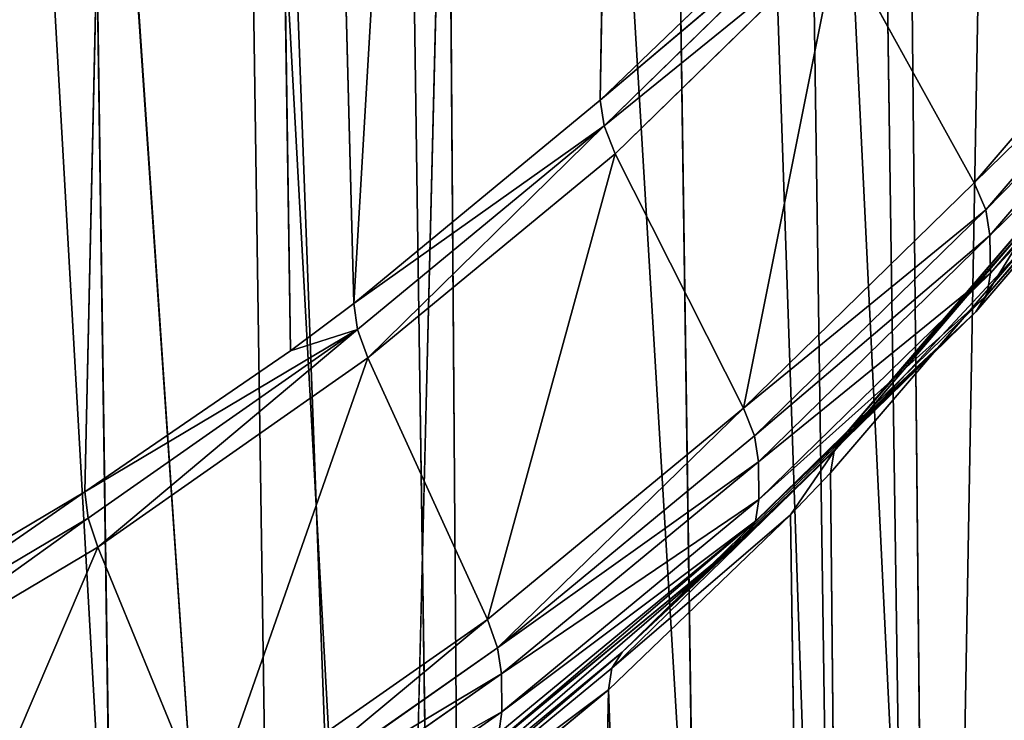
# Model space of a CAD drawing. Extents: x 0 to 4.1, y 0 to 10.7.
# Tile 151 of 256: x 3.245 to 3.645, y 4.121 to 4.405. Entities that reach past the tile are written whole.
import ezdxf

# ---------------------------------------------------------------- set-up
doc = ezdxf.new("R2010")
doc.units = 0
doc.header["$LTSCALE"] = 2.54
doc.layers.get('0').update_dxf_attribs({"linetype": 'CONTINUOUS'})

# ---------------------------------------------------------------- blocks, each defined once
blk = doc.blocks.new('FOURTY_KINKIET_I_PM_STL_4')
at = {"color": 0}
for p, q in [((1.34883, 2.95172, -2.04437), (1.26191, 8.96213, 3.96541)), ((1.34883, 2.95172, -2.04437), (1.26191, 8.96213, 3.96541)), ((1.57865, 2.79406, -1.88337), (1.49173, 8.80447, 4.12641)), ((1.57865, 2.79406, -1.88337), (1.49173, 8.80447, 4.12641)), ((1.36195, 4.73285, 3.70042), (1.5033, 7.13415, 5.79707)), ((1.36195, 4.73285, 3.70042), (1.5033, 7.13415, 5.79707)), ((1.46195, 4.81535, 3.61936), (1.5033, 7.13415, 5.79707)), ((1.46195, 4.81535, 3.61936), (1.5033, 7.13415, 5.79707)), ((1.3037, 6.96152, 5.96683), (1.25274, 4.6564, 3.7753)), ((1.3037, 6.96152, 5.96683), (1.25274, 4.6564, 3.7753)), ((1.36195, 4.73285, 3.70042), (1.3037, 6.96152, 5.96683)), ((1.36195, 4.73285, 3.70042), (1.3037, 6.96152, 5.96683)), ((1.3362, 4.71367, 3.71923), (1.3037, 6.96152, 5.96683)), ((1.3362, 4.71367, 3.71923), (1.3037, 6.96152, 5.96683)), ((1.55153, 0.91847, -0.00797), (1.46461, 6.92888, 6.0018)), ((1.55153, 0.91847, -0.00797), (1.46461, 6.92888, 6.0018)), ((1.31714, 0.76081, 0.14631), (1.23022, 6.77122, 6.15609)), ((1.31714, 0.76081, 0.14631), (1.23022, 6.77122, 6.15609)), ((1.4168, 2.76143, -1.85307), (1.16838, 6.41193, 1.53988)), ((1.4168, 2.76143, -1.85307), (1.16838, 6.41193, 1.53988)), ((1.4168, 2.76143, -1.85307), (1.28403, 6.34205, 1.61144)), ((1.4168, 2.76143, -1.85307), (1.28403, 6.34205, 1.61144)), ((1.36584, 6.28477, 1.66991), (1.4168, 2.76143, -1.85307)), ((1.36584, 6.28477, 1.66991), (1.4168, 2.76143, -1.85307)), ((1.4168, 2.76143, -1.85307), (1.39103, 6.2656, 1.68945)), ((1.4168, 2.76143, -1.85307), (1.39103, 6.2656, 1.68945)), ((1.6114, 2.5888, -1.67761), (1.39103, 6.2656, 1.68945)), ((1.6114, 2.5888, -1.67761), (1.39103, 6.2656, 1.68945)), ((1.6114, 2.5888, -1.67761), (1.48865, 6.18309, 1.77337)), ((1.6114, 2.5888, -1.67761), (1.48865, 6.18309, 1.77337)), ((1.56045, 6.11214, 1.84537), (1.6114, 2.5888, -1.67761)), ((1.56045, 6.11214, 1.84537), (1.6114, 2.5888, -1.67761)), ((1.6114, 2.5888, -1.67761), (1.57622, 6.0951, 1.86264)), ((1.6114, 2.5888, -1.67761), (1.57622, 6.0951, 1.86264)), ((1.46195, 4.81535, 3.61936), (1.55377, 4.89298, 3.52378)), ((1.46195, 4.81535, 3.61936), (1.55377, 4.89298, 3.52378)), ((1.55377, 4.89298, 3.52378), (1.46357, 4.8049, 3.61057)), ((1.55377, 4.89298, 3.52378), (1.46357, 4.8049, 3.61057)), ((1.5358, 4.8863, 3.54947), (1.46195, 4.81535, 3.61936)), ((1.5358, 4.8863, 3.54947), (1.46195, 4.81535, 3.61936)), ((1.46803, 4.7936, 3.60413), (1.5585, 4.88194, 3.51709)), ((1.46803, 4.7936, 3.60413), (1.5585, 4.88194, 3.51709)), ((1.61377, 4.78186, 3.46821), (1.5585, 4.88194, 3.51709)), ((1.61377, 4.78186, 3.46821), (1.5585, 4.88194, 3.51709)), ((1.69649, 4.87839, 3.37287), (1.61377, 4.78186, 3.46821)), ((1.69649, 4.87839, 3.37287), (1.61377, 4.78186, 3.46821)), ((1.61849, 4.77082, 3.46151), (1.70145, 4.86762, 3.3659)), ((1.61849, 4.77082, 3.46151), (1.70145, 4.86762, 3.3659)), ((1.6202, 4.76046, 3.45264), (1.70325, 4.85736, 3.35693)), ((1.6202, 4.76046, 3.45264), (1.70325, 4.85736, 3.35693)), ((1.70347, 4.84202, 3.34159), (1.62042, 4.74512, 3.4373)), ((1.70347, 4.84202, 3.34159), (1.62042, 4.74512, 3.4373)), ((1.61899, 4.73622, 3.42692), (1.70196, 4.83303, 3.3313)), ((1.61899, 4.73622, 3.42692), (1.70196, 4.83303, 3.3313)), ((1.61452, 4.72946, 3.41581), (1.69725, 4.82598, 3.32047)), ((1.61452, 4.72946, 3.41581), (1.69725, 4.82598, 3.32047)), ((1.46195, 4.81535, 3.61936), (1.36195, 4.73285, 3.70042)), ((1.46195, 4.81535, 3.61936), (1.36195, 4.73285, 3.70042)), ((1.46195, 4.81535, 3.61936), (1.46357, 4.8049, 3.61057)), ((1.46195, 4.81535, 3.61936), (1.46357, 4.8049, 3.61057)), ((1.46357, 4.8049, 3.61057), (1.36347, 4.72231, 3.69172)), ((1.46357, 4.8049, 3.61057), (1.36347, 4.72231, 3.69172)), ((1.46803, 4.7936, 3.60413), (1.46357, 4.8049, 3.61057)), ((1.46803, 4.7936, 3.60413), (1.46357, 4.8049, 3.61057)), ((1.36762, 4.71076, 3.68552), (1.46803, 4.7936, 3.60413)), ((1.36762, 4.71076, 3.68552), (1.46803, 4.7936, 3.60413)), ((1.52012, 4.69042, 3.55831), (1.46803, 4.7936, 3.60413)), ((1.52012, 4.69042, 3.55831), (1.46803, 4.7936, 3.60413)), ((1.61377, 4.78186, 3.46821), (1.52012, 4.69042, 3.55831)), ((1.61377, 4.78186, 3.46821), (1.52012, 4.69042, 3.55831)), ((1.61377, 4.78186, 3.46821), (1.61849, 4.77082, 3.46151)), ((1.61377, 4.78186, 3.46821), (1.61849, 4.77082, 3.46151)), ((1.52457, 4.67912, 3.55187), (1.61849, 4.77082, 3.46151)), ((1.52457, 4.67912, 3.55187), (1.61849, 4.77082, 3.46151)), ((1.64134, 4.77304, 3.22285), (1.56142, 4.67979, 3.31495)), ((1.64134, 4.77304, 3.22285), (1.56142, 4.67979, 3.31495)), ((1.61849, 4.77082, 3.46151), (1.6202, 4.76046, 3.45264)), ((1.61849, 4.77082, 3.46151), (1.6202, 4.76046, 3.45264)), ((1.63664, 4.766, 3.21202), (1.55696, 4.67302, 3.30385)), ((1.63664, 4.766, 3.21202), (1.55696, 4.67302, 3.30385)), ((1.52619, 4.66867, 3.54308), (1.6202, 4.76046, 3.45264)), ((1.52619, 4.66867, 3.54308), (1.6202, 4.76046, 3.45264)), ((1.6202, 4.76046, 3.45264), (1.62042, 4.74512, 3.4373)), ((1.6202, 4.76046, 3.45264), (1.62042, 4.74512, 3.4373)), ((1.55552, 4.66412, 3.29347), (1.63513, 4.757, 3.20173)), ((1.55552, 4.66412, 3.29347), (1.63513, 4.757, 3.20173)), ((1.62042, 4.74512, 3.4373), (1.52641, 4.65333, 3.52774)), ((1.62042, 4.74512, 3.4373), (1.52641, 4.65333, 3.52774)), ((1.62042, 4.74512, 3.4373), (1.61899, 4.73622, 3.42692)), ((1.62042, 4.74512, 3.4373), (1.61899, 4.73622, 3.42692)), ((1.52507, 4.64452, 3.51727), (1.61899, 4.73622, 3.42692)), ((1.52507, 4.64452, 3.51727), (1.61899, 4.73622, 3.42692)), ((1.61899, 4.73622, 3.42692), (1.61452, 4.72946, 3.41581)), ((1.61899, 4.73622, 3.42692), (1.61452, 4.72946, 3.41581)), ((1.36195, 4.73285, 3.70042), (1.3362, 4.71367, 3.71923)), ((1.36195, 4.73285, 3.70042), (1.3362, 4.71367, 3.71923)), ((1.36195, 4.73285, 3.70042), (1.36347, 4.72231, 3.69172)), ((1.36195, 4.73285, 3.70042), (1.36347, 4.72231, 3.69172)), ((1.52088, 4.63802, 3.50591), (1.61452, 4.72946, 3.41581)), ((1.52088, 4.63802, 3.50591), (1.61452, 4.72946, 3.41581)), ((1.61452, 4.72946, 3.41581), (1.56142, 4.67979, 3.31495)), ((1.61452, 4.72946, 3.41581), (1.56142, 4.67979, 3.31495)), ((1.36347, 4.72231, 3.69172), (1.25274, 4.6564, 3.7753)), ((1.36347, 4.72231, 3.69172), (1.25274, 4.6564, 3.7753)), ((1.36347, 4.72231, 3.69172), (1.25414, 4.64578, 3.76668)), ((1.36347, 4.72231, 3.69172), (1.25414, 4.64578, 3.76668)), ((1.3362, 4.71367, 3.71923), (1.36347, 4.72231, 3.69172)), ((1.3362, 4.71367, 3.71923), (1.36347, 4.72231, 3.69172)), ((1.36762, 4.71076, 3.68552), (1.36347, 4.72231, 3.69172)), ((1.36762, 4.71076, 3.68552), (1.36347, 4.72231, 3.69172)), ((1.3362, 4.71367, 3.71923), (1.25274, 4.6564, 3.7753)), ((1.3362, 4.71367, 3.71923), (1.25274, 4.6564, 3.7753)), ((1.25797, 4.63401, 3.7607), (1.36762, 4.71076, 3.68552)), ((1.25797, 4.63401, 3.7607), (1.36762, 4.71076, 3.68552)), ((1.41619, 4.60468, 3.64255), (1.36762, 4.71076, 3.68552)), ((1.41619, 4.60468, 3.64255), (1.36762, 4.71076, 3.68552)), ((1.52012, 4.69042, 3.55831), (1.41619, 4.60468, 3.64255)), ((1.52012, 4.69042, 3.55831), (1.41619, 4.60468, 3.64255)), ((1.52012, 4.69042, 3.55831), (1.52457, 4.67912, 3.55187)), ((1.52012, 4.69042, 3.55831), (1.52457, 4.67912, 3.55187)), ((1.42035, 4.59313, 3.63636), (1.52457, 4.67912, 3.55187)), ((1.42035, 4.59313, 3.63636), (1.52457, 4.67912, 3.55187)), ((1.56142, 4.67979, 3.31495), (1.47095, 4.59144, 3.402)), ((1.56142, 4.67979, 3.31495), (1.47095, 4.59144, 3.402)), ((1.52457, 4.67912, 3.55187), (1.52619, 4.66867, 3.54308)), ((1.52457, 4.67912, 3.55187), (1.52619, 4.66867, 3.54308)), ((1.55696, 4.67302, 3.30385), (1.56142, 4.67979, 3.31495)), ((1.55696, 4.67302, 3.30385), (1.56142, 4.67979, 3.31495)), ((1.55696, 4.67302, 3.30385), (1.46675, 4.58494, 3.39063)), ((1.55696, 4.67302, 3.30385), (1.46675, 4.58494, 3.39063)), ((1.53926, 4.64708, 3.31027), (1.55696, 4.67302, 3.30385)), ((1.53926, 4.64708, 3.31027), (1.55696, 4.67302, 3.30385)), ((1.55552, 4.66412, 3.29347), (1.55696, 4.67302, 3.30385)), ((1.55552, 4.66412, 3.29347), (1.55696, 4.67302, 3.30385)), ((1.42187, 4.5826, 3.62766), (1.52619, 4.66867, 3.54308)), ((1.42187, 4.5826, 3.62766), (1.52619, 4.66867, 3.54308)), ((1.52619, 4.66867, 3.54308), (1.52641, 4.65333, 3.52774)), ((1.52619, 4.66867, 3.54308), (1.52641, 4.65333, 3.52774)), ((1.53926, 4.64708, 3.31027), (1.55552, 4.66412, 3.29347)), ((1.53926, 4.64708, 3.31027), (1.55552, 4.66412, 3.29347)), ((1.55552, 4.66412, 3.29347), (1.59022, 1.12374, -0.2127)), ((1.55552, 4.66412, 3.29347), (1.59022, 1.12374, -0.2127)), ((1.25274, 4.6564, 3.7753), (1.13506, 4.58652, 3.84348)), ((1.25274, 4.6564, 3.7753), (1.13506, 4.58652, 3.84348)), ((1.25414, 4.64578, 3.76668), (1.25274, 4.6564, 3.7753)), ((1.25414, 4.64578, 3.76668), (1.25274, 4.6564, 3.7753)), ((1.52641, 4.65333, 3.52774), (1.42209, 4.56725, 3.61232)), ((1.52641, 4.65333, 3.52774), (1.42209, 4.56725, 3.61232)), ((1.52641, 4.65333, 3.52774), (1.52507, 4.64452, 3.51727)), ((1.52641, 4.65333, 3.52774), (1.52507, 4.64452, 3.51727)), ((1.25414, 4.64578, 3.76668), (1.13635, 4.57584, 3.83493)), ((1.25414, 4.64578, 3.76668), (1.13635, 4.57584, 3.83493)), ((1.25797, 4.63401, 3.7607), (1.25414, 4.64578, 3.76668)), ((1.25797, 4.63401, 3.7607), (1.25414, 4.64578, 3.76668)), ((1.46541, 4.57613, 3.38016), (1.53926, 4.64708, 3.31027)), ((1.46541, 4.57613, 3.38016), (1.53926, 4.64708, 3.31027)), ((1.53926, 4.64708, 3.31027), (1.46675, 4.58494, 3.39063)), ((1.53926, 4.64708, 3.31027), (1.46675, 4.58494, 3.39063)), ((1.53926, 4.64708, 3.31027), (1.59022, 1.12374, -0.2127)), ((1.53926, 4.64708, 3.31027), (1.59022, 1.12374, -0.2127)), ((1.42085, 4.55853, 3.60176), (1.52507, 4.64452, 3.51727)), ((1.42085, 4.55853, 3.60176), (1.52507, 4.64452, 3.51727)), ((1.52507, 4.64452, 3.51727), (1.52088, 4.63802, 3.50591)), ((1.52507, 4.64452, 3.51727), (1.52088, 4.63802, 3.50591)), ((1.41695, 4.55228, 3.59016), (1.52088, 4.63802, 3.50591)), ((1.41695, 4.55228, 3.59016), (1.52088, 4.63802, 3.50591)), ((1.52088, 4.63802, 3.50591), (1.47095, 4.59144, 3.402)), ((1.52088, 4.63802, 3.50591), (1.47095, 4.59144, 3.402)), ((1.13982, 4.56385, 3.82916), (1.25797, 4.63401, 3.7607)), ((1.13982, 4.56385, 3.82916), (1.25797, 4.63401, 3.7607)), ((1.30269, 4.52523, 3.72037), (1.25797, 4.63401, 3.7607)), ((1.30269, 4.52523, 3.72037), (1.25797, 4.63401, 3.7607)), ((1.41619, 4.60468, 3.64255), (1.30269, 4.52523, 3.72037)), ((1.41619, 4.60468, 3.64255), (1.30269, 4.52523, 3.72037)), ((1.41619, 4.60468, 3.64255), (1.42035, 4.59313, 3.63636)), ((1.41619, 4.60468, 3.64255), (1.42035, 4.59313, 3.63636)), ((1.30652, 4.51345, 3.7144), (1.42035, 4.59313, 3.63636)), ((1.30652, 4.51345, 3.7144), (1.42035, 4.59313, 3.63636)), ((1.47095, 4.59144, 3.402), (1.37055, 4.50861, 3.48339)), ((1.47095, 4.59144, 3.402), (1.37055, 4.50861, 3.48339)), ((1.42035, 4.59313, 3.63636), (1.42187, 4.5826, 3.62766)), ((1.42035, 4.59313, 3.63636), (1.42187, 4.5826, 3.62766)), ((1.46675, 4.58494, 3.39063), (1.47095, 4.59144, 3.402)), ((1.46675, 4.58494, 3.39063), (1.47095, 4.59144, 3.402)), ((1.30793, 4.50284, 3.70577), (1.42187, 4.5826, 3.62766)), ((1.30793, 4.50284, 3.70577), (1.42187, 4.5826, 3.62766)), ((1.46675, 4.58494, 3.39063), (1.36665, 4.50235, 3.47178)), ((1.46675, 4.58494, 3.39063), (1.36665, 4.50235, 3.47178)), ((1.42187, 4.5826, 3.62766), (1.42209, 4.56725, 3.61232)), ((1.42187, 4.5826, 3.62766), (1.42209, 4.56725, 3.61232)), ((1.46541, 4.57613, 3.38016), (1.46675, 4.58494, 3.39063)), ((1.46541, 4.57613, 3.38016), (1.46675, 4.58494, 3.39063)), ((1.36541, 4.49363, 3.46123), (1.46541, 4.57613, 3.38016)), ((1.36541, 4.49363, 3.46123), (1.46541, 4.57613, 3.38016)), ((1.39062, 0.95111, -0.04294), (1.46541, 4.57613, 3.38016)), ((1.39062, 0.95111, -0.04294), (1.46541, 4.57613, 3.38016)), ((1.59022, 1.12374, -0.2127), (1.46541, 4.57613, 3.38016)), ((1.59022, 1.12374, -0.2127), (1.46541, 4.57613, 3.38016)), ((1.42209, 4.56725, 3.61232), (1.30815, 4.4875, 3.69043)), ((1.42209, 4.56725, 3.61232), (1.30815, 4.4875, 3.69043)), ((1.42209, 4.56725, 3.61232), (1.42085, 4.55853, 3.60176)), ((1.42209, 4.56725, 3.61232), (1.42085, 4.55853, 3.60176))]:
    blk.add_line(p, q, dxfattribs=at)
mesh = blk.add_polyface(dxfattribs=at)
corners = [(0.99891, 9.09142, 3.8323), (1.34883, 2.95172, -2.04437), (1.08583, 3.08101, -2.17748), (1.26191, 8.96213, 3.96541)]
mesh.append_faces([[corners[k] for k in face] for face in [(0, 1, 2), (1, 0, 3)]], dxfattribs={"vtx0": -1, "color": 0})
mesh = blk.add_polyface(dxfattribs=at)
corners = [(1.34883, 2.95172, -2.04437), (1.49173, 8.80447, 4.12641), (1.57865, 2.79406, -1.88337), (1.26191, 8.96213, 3.96541)]
mesh.append_faces([[corners[k] for k in face] for face in [(0, 1, 2), (1, 0, 3)]], dxfattribs={"vtx0": -1, "color": 0})
mesh = blk.add_polyface(dxfattribs=at)
corners = [(1.57865, 2.79406, -1.88337), (1.68244, 8.62252, 4.31113), (1.76936, 2.61212, -1.69865), (1.49173, 8.80447, 4.12641)]
mesh.append_faces([[corners[k] for k in face] for face in [(0, 1, 2), (1, 0, 3)]], dxfattribs={"vtx0": -1, "color": 0})
mesh = blk.add_polyface(dxfattribs=at)
corners = [(1.5033, 7.13415, 5.79707), (1.36195, 4.73285, 3.70042), (1.3037, 6.96152, 5.96683)]
mesh.append_faces([[corners[k] for k in face] for face in [(0, 1, 2)]], dxfattribs={"color": 0})
mesh = blk.add_polyface(dxfattribs=at)
corners = [(1.5033, 7.13415, 5.79707), (1.46195, 4.81535, 3.61936), (1.36195, 4.73285, 3.70042)]
mesh.append_faces([[corners[k] for k in face] for face in [(0, 1, 2)]], dxfattribs={"color": 0})
mesh = blk.add_polyface(dxfattribs=at)
corners = [(1.5033, 7.13415, 5.79707), (1.5358, 4.8863, 3.54947), (1.46195, 4.81535, 3.61936)]
mesh.append_faces([[corners[k] for k in face] for face in [(0, 1, 2)]], dxfattribs={"color": 0})
mesh = blk.add_polyface(dxfattribs=at)
corners = [(1.7475, 1.10042, -0.18711), (1.46461, 6.92888, 6.0018), (1.55153, 0.91847, -0.00797), (1.66058, 7.11083, 5.82267)]
mesh.append_faces([[corners[k] for k in face] for face in [(0, 1, 2), (1, 0, 3)]], dxfattribs={"vtx0": -1, "color": 0})
mesh = blk.add_polyface(dxfattribs=at)
corners = [(1.3037, 6.96152, 5.96683), (1.13506, 4.58652, 3.84348), (1.06605, 6.81493, 6.11)]
mesh.append_faces([[corners[k] for k in face] for face in [(0, 1, 2)]], dxfattribs={"color": 0})
mesh = blk.add_polyface(dxfattribs=at)
corners = [(1.3037, 6.96152, 5.96683), (1.25274, 4.6564, 3.7753), (1.13506, 4.58652, 3.84348)]
mesh.append_faces([[corners[k] for k in face] for face in [(0, 1, 2)]], dxfattribs={"color": 0})
mesh = blk.add_polyface(dxfattribs=at)
corners = [(1.3037, 6.96152, 5.96683), (1.3362, 4.71367, 3.71923), (1.25274, 4.6564, 3.7753)]
mesh.append_faces([[corners[k] for k in face] for face in [(0, 1, 2)]], dxfattribs={"color": 0})
mesh = blk.add_polyface(dxfattribs=at)
corners = [(1.3037, 6.96152, 5.96683), (1.36195, 4.73285, 3.70042), (1.3362, 4.71367, 3.71923)]
mesh.append_faces([[corners[k] for k in face] for face in [(0, 1, 2)]], dxfattribs={"color": 0})
mesh = blk.add_polyface(dxfattribs=at)
corners = [(1.55153, 0.91847, -0.00797), (1.23022, 6.77122, 6.15609), (1.31714, 0.76081, 0.14631), (1.46461, 6.92888, 6.0018)]
mesh.append_faces([[corners[k] for k in face] for face in [(0, 1, 2), (1, 0, 3)]], dxfattribs={"vtx0": -1, "color": 0})
mesh = blk.add_polyface(dxfattribs=at)
corners = [(1.05041, 0.63152, 0.27176), (1.23022, 6.77122, 6.15609), (0.96349, 6.64193, 6.28153), (1.31714, 0.76081, 0.14631)]
mesh.append_faces([[corners[k] for k in face] for face in [(0, 1, 2), (1, 0, 3)]], dxfattribs={"vtx0": -1, "color": 0})
mesh = blk.add_polyface(dxfattribs=at)
corners = [(1.16838, 6.41193, 1.53988), (1.18339, 2.90801, -2.00305), (1.4168, 2.76143, -1.85307)]
mesh.append_faces([[corners[k] for k in face] for face in [(0, 1, 2)]], dxfattribs={"color": 0})
mesh = blk.add_polyface(dxfattribs=at)
corners = [(1.16838, 6.41193, 1.53988), (1.4168, 2.76143, -1.85307), (1.28403, 6.34205, 1.61144)]
mesh.append_faces([[corners[k] for k in face] for face in [(0, 1, 2)]], dxfattribs={"color": 0})
mesh = blk.add_polyface(dxfattribs=at)
corners = [(1.28403, 6.34205, 1.61144), (1.4168, 2.76143, -1.85307), (1.36584, 6.28477, 1.66991)]
mesh.append_faces([[corners[k] for k in face] for face in [(0, 1, 2)]], dxfattribs={"color": 0})
mesh = blk.add_polyface(dxfattribs=at)
corners = [(1.36584, 6.28477, 1.66991), (1.4168, 2.76143, -1.85307), (1.39103, 6.2656, 1.68945)]
mesh.append_faces([[corners[k] for k in face] for face in [(0, 1, 2)]], dxfattribs={"color": 0})
mesh = blk.add_polyface(dxfattribs=at)
corners = [(1.39103, 6.2656, 1.68945), (1.4168, 2.76143, -1.85307), (1.6114, 2.5888, -1.67761)]
mesh.append_faces([[corners[k] for k in face] for face in [(0, 1, 2)]], dxfattribs={"color": 0})
mesh = blk.add_polyface(dxfattribs=at)
corners = [(1.39103, 6.2656, 1.68945), (1.6114, 2.5888, -1.67761), (1.48865, 6.18309, 1.77337)]
mesh.append_faces([[corners[k] for k in face] for face in [(0, 1, 2)]], dxfattribs={"color": 0})
mesh = blk.add_polyface(dxfattribs=at)
corners = [(1.48865, 6.18309, 1.77337), (1.6114, 2.5888, -1.67761), (1.56045, 6.11214, 1.84537)]
mesh.append_faces([[corners[k] for k in face] for face in [(0, 1, 2)]], dxfattribs={"color": 0})
mesh = blk.add_polyface(dxfattribs=at)
corners = [(1.56045, 6.11214, 1.84537), (1.6114, 2.5888, -1.67761), (1.57622, 6.0951, 1.86264)]
mesh.append_faces([[corners[k] for k in face] for face in [(0, 1, 2)]], dxfattribs={"color": 0})
mesh = blk.add_polyface(dxfattribs=at)
corners = [(1.57622, 6.0951, 1.86264), (1.6114, 2.5888, -1.67761), (1.76162, 2.3951, -1.48172)]
mesh.append_faces([[corners[k] for k in face] for face in [(0, 1, 2)]], dxfattribs={"color": 0})
mesh = blk.add_polyface(dxfattribs=at)
corners = [(1.57622, 6.0951, 1.86264), (1.76162, 2.3951, -1.48172), (1.65313, 6.00222, 1.95664)]
mesh.append_faces([[corners[k] for k in face] for face in [(0, 1, 2)]], dxfattribs={"color": 0})
mesh = blk.add_polyface(dxfattribs=at)
corners = [(1.5585, 4.88194, 3.51709), (1.69649, 4.87839, 3.37287), (1.61377, 4.78186, 3.46821), (1.63842, 4.9752, 3.42498)]
mesh.append_faces([[corners[k] for k in face] for face in [(0, 1, 2), (1, 0, 3)]], dxfattribs={"vtx0": -1, "color": 0})
mesh = blk.add_polyface(dxfattribs=at)
corners = [(1.55377, 4.89298, 3.52378), (1.46357, 4.8049, 3.61057), (1.46195, 4.81535, 3.61936)]
mesh.append_faces([[corners[k] for k in face] for face in [(0, 1, 2)]], dxfattribs={"color": 0})
mesh = blk.add_polyface(dxfattribs=at)
corners = [(1.55377, 4.89298, 3.52378), (1.46195, 4.81535, 3.61936), (1.5358, 4.8863, 3.54947)]
mesh.append_faces([[corners[k] for k in face] for face in [(0, 1, 2)]], dxfattribs={"color": 0})
mesh = blk.add_polyface(dxfattribs=at)
corners = [(1.46357, 4.8049, 3.61057), (1.5585, 4.88194, 3.51709), (1.46803, 4.7936, 3.60413), (1.55377, 4.89298, 3.52378)]
mesh.append_faces([[corners[k] for k in face] for face in [(0, 1, 2), (1, 0, 3)]], dxfattribs={"vtx0": -1, "color": 0})
mesh = blk.add_polyface(dxfattribs=at)
corners = [(1.5585, 4.88194, 3.51709), (1.52012, 4.69042, 3.55831), (1.46803, 4.7936, 3.60413), (1.61377, 4.78186, 3.46821)]
mesh.append_faces([[corners[k] for k in face] for face in [(0, 1, 2), (1, 0, 3)]], dxfattribs={"vtx0": -1, "color": 0})
mesh = blk.add_polyface(dxfattribs=at)
corners = [(1.61377, 4.78186, 3.46821), (1.70145, 4.86762, 3.3659), (1.61849, 4.77082, 3.46151), (1.69649, 4.87839, 3.37287)]
mesh.append_faces([[corners[k] for k in face] for face in [(0, 1, 2), (1, 0, 3)]], dxfattribs={"vtx0": -1, "color": 0})
mesh = blk.add_polyface(dxfattribs=at)
corners = [(1.61849, 4.77082, 3.46151), (1.70325, 4.85736, 3.35693), (1.6202, 4.76046, 3.45264), (1.70145, 4.86762, 3.3659)]
mesh.append_faces([[corners[k] for k in face] for face in [(0, 1, 2), (1, 0, 3)]], dxfattribs={"vtx0": -1, "color": 0})
mesh = blk.add_polyface(dxfattribs=at)
corners = [(1.6202, 4.76046, 3.45264), (1.70347, 4.84202, 3.34159), (1.62042, 4.74512, 3.4373), (1.70325, 4.85736, 3.35693)]
mesh.append_faces([[corners[k] for k in face] for face in [(0, 1, 2), (1, 0, 3)]], dxfattribs={"vtx0": -1, "color": 0})
mesh = blk.add_polyface(dxfattribs=at)
corners = [(1.62042, 4.74512, 3.4373), (1.70196, 4.83303, 3.3313), (1.61899, 4.73622, 3.42692), (1.70347, 4.84202, 3.34159)]
mesh.append_faces([[corners[k] for k in face] for face in [(0, 1, 2), (1, 0, 3)]], dxfattribs={"vtx0": -1, "color": 0})
mesh = blk.add_polyface(dxfattribs=at)
corners = [(1.61899, 4.73622, 3.42692), (1.69725, 4.82598, 3.32047), (1.61452, 4.72946, 3.41581), (1.70196, 4.83303, 3.3313)]
mesh.append_faces([[corners[k] for k in face] for face in [(0, 1, 2), (1, 0, 3)]], dxfattribs={"vtx0": -1, "color": 0})
mesh = blk.add_polyface(dxfattribs=at)
corners = [(1.61452, 4.72946, 3.41581), (1.64134, 4.77304, 3.22285), (1.56142, 4.67979, 3.31495), (1.69725, 4.82598, 3.32047)]
mesh.append_faces([[corners[k] for k in face] for face in [(0, 1, 2), (1, 0, 3)]], dxfattribs={"vtx0": -1, "color": 0})
mesh = blk.add_polyface(dxfattribs=at)
corners = [(1.36195, 4.73285, 3.70042), (1.46357, 4.8049, 3.61057), (1.36347, 4.72231, 3.69172), (1.46195, 4.81535, 3.61936)]
mesh.append_faces([[corners[k] for k in face] for face in [(0, 1, 2), (1, 0, 3)]], dxfattribs={"vtx0": -1, "color": 0})
mesh = blk.add_polyface(dxfattribs=at)
corners = [(1.46357, 4.8049, 3.61057), (1.36762, 4.71076, 3.68552), (1.36347, 4.72231, 3.69172), (1.46803, 4.7936, 3.60413)]
mesh.append_faces([[corners[k] for k in face] for face in [(0, 1, 2), (1, 0, 3)]], dxfattribs={"vtx0": -1, "color": 0})
mesh = blk.add_polyface(dxfattribs=at)
corners = [(1.46803, 4.7936, 3.60413), (1.41619, 4.60468, 3.64255), (1.36762, 4.71076, 3.68552), (1.52012, 4.69042, 3.55831)]
mesh.append_faces([[corners[k] for k in face] for face in [(0, 1, 2), (1, 0, 3)]], dxfattribs={"vtx0": -1, "color": 0})
mesh = blk.add_polyface(dxfattribs=at)
corners = [(1.52012, 4.69042, 3.55831), (1.61849, 4.77082, 3.46151), (1.52457, 4.67912, 3.55187), (1.61377, 4.78186, 3.46821)]
mesh.append_faces([[corners[k] for k in face] for face in [(0, 1, 2), (1, 0, 3)]], dxfattribs={"vtx0": -1, "color": 0})
mesh = blk.add_polyface(dxfattribs=at)
corners = [(1.52457, 4.67912, 3.55187), (1.6202, 4.76046, 3.45264), (1.52619, 4.66867, 3.54308), (1.61849, 4.77082, 3.46151)]
mesh.append_faces([[corners[k] for k in face] for face in [(0, 1, 2), (1, 0, 3)]], dxfattribs={"vtx0": -1, "color": 0})
mesh = blk.add_polyface(dxfattribs=at)
corners = [(1.56142, 4.67979, 3.31495), (1.63664, 4.766, 3.21202), (1.55696, 4.67302, 3.30385), (1.64134, 4.77304, 3.22285)]
mesh.append_faces([[corners[k] for k in face] for face in [(0, 1, 2), (1, 0, 3)]], dxfattribs={"vtx0": -1, "color": 0})
mesh = blk.add_polyface(dxfattribs=at)
corners = [(1.55696, 4.67302, 3.30385), (1.63513, 4.757, 3.20173), (1.55552, 4.66412, 3.29347), (1.63664, 4.766, 3.21202)]
mesh.append_faces([[corners[k] for k in face] for face in [(0, 1, 2), (1, 0, 3)]], dxfattribs={"vtx0": -1, "color": 0})
mesh = blk.add_polyface(dxfattribs=at)
corners = [(1.52619, 4.66867, 3.54308), (1.62042, 4.74512, 3.4373), (1.52641, 4.65333, 3.52774), (1.6202, 4.76046, 3.45264)]
mesh.append_faces([[corners[k] for k in face] for face in [(0, 1, 2), (1, 0, 3)]], dxfattribs={"vtx0": -1, "color": 0})
mesh = blk.add_polyface(dxfattribs=at)
corners = [(1.63513, 4.757, 3.20173), (1.59022, 1.12374, -0.2127), (1.55552, 4.66412, 3.29347)]
mesh.append_faces([[corners[k] for k in face] for face in [(0, 1, 2)]], dxfattribs={"color": 0})
mesh = blk.add_polyface(dxfattribs=at)
corners = [(1.63513, 4.757, 3.20173), (1.74603, 1.31744, -0.40417), (1.59022, 1.12374, -0.2127)]
mesh.append_faces([[corners[k] for k in face] for face in [(0, 1, 2)]], dxfattribs={"color": 0})
mesh = blk.add_polyface(dxfattribs=at)
corners = [(1.52641, 4.65333, 3.52774), (1.61899, 4.73622, 3.42692), (1.52507, 4.64452, 3.51727), (1.62042, 4.74512, 3.4373)]
mesh.append_faces([[corners[k] for k in face] for face in [(0, 1, 2), (1, 0, 3)]], dxfattribs={"vtx0": -1, "color": 0})
mesh = blk.add_polyface(dxfattribs=at)
corners = [(1.52507, 4.64452, 3.51727), (1.61452, 4.72946, 3.41581), (1.52088, 4.63802, 3.50591), (1.61899, 4.73622, 3.42692)]
mesh.append_faces([[corners[k] for k in face] for face in [(0, 1, 2), (1, 0, 3)]], dxfattribs={"vtx0": -1, "color": 0})
mesh = blk.add_polyface(dxfattribs=at)
corners = [(1.36195, 4.73285, 3.70042), (1.36347, 4.72231, 3.69172), (1.3362, 4.71367, 3.71923)]
mesh.append_faces([[corners[k] for k in face] for face in [(0, 1, 2)]], dxfattribs={"color": 0})
mesh = blk.add_polyface(dxfattribs=at)
corners = [(1.47095, 4.59144, 3.402), (1.61452, 4.72946, 3.41581), (1.56142, 4.67979, 3.31495), (1.52088, 4.63802, 3.50591)]
mesh.append_faces([[corners[k] for k in face] for face in [(0, 1, 2), (1, 0, 3)]], dxfattribs={"vtx0": -1, "color": 0})
mesh = blk.add_polyface(dxfattribs=at)
corners = [(1.36347, 4.72231, 3.69172), (1.25274, 4.6564, 3.7753), (1.3362, 4.71367, 3.71923)]
mesh.append_faces([[corners[k] for k in face] for face in [(0, 1, 2)]], dxfattribs={"color": 0})
mesh = blk.add_polyface(dxfattribs=at)
corners = [(1.36347, 4.72231, 3.69172), (1.25414, 4.64578, 3.76668), (1.25274, 4.6564, 3.7753)]
mesh.append_faces([[corners[k] for k in face] for face in [(0, 1, 2)]], dxfattribs={"color": 0})
mesh = blk.add_polyface(dxfattribs=at)
corners = [(1.36347, 4.72231, 3.69172), (1.25797, 4.63401, 3.7607), (1.25414, 4.64578, 3.76668), (1.36762, 4.71076, 3.68552)]
mesh.append_faces([[corners[k] for k in face] for face in [(0, 1, 2), (1, 0, 3)]], dxfattribs={"vtx0": -1, "color": 0})
mesh = blk.add_polyface(dxfattribs=at)
corners = [(1.36762, 4.71076, 3.68552), (1.30269, 4.52523, 3.72037), (1.25797, 4.63401, 3.7607), (1.41619, 4.60468, 3.64255)]
mesh.append_faces([[corners[k] for k in face] for face in [(0, 1, 2), (1, 0, 3)]], dxfattribs={"vtx0": -1, "color": 0})
mesh = blk.add_polyface(dxfattribs=at)
corners = [(1.52012, 4.69042, 3.55831), (1.42035, 4.59313, 3.63636), (1.41619, 4.60468, 3.64255), (1.52457, 4.67912, 3.55187)]
mesh.append_faces([[corners[k] for k in face] for face in [(0, 1, 2), (1, 0, 3)]], dxfattribs={"vtx0": -1, "color": 0})
mesh = blk.add_polyface(dxfattribs=at)
corners = [(1.42035, 4.59313, 3.63636), (1.52619, 4.66867, 3.54308), (1.42187, 4.5826, 3.62766), (1.52457, 4.67912, 3.55187)]
mesh.append_faces([[corners[k] for k in face] for face in [(0, 1, 2), (1, 0, 3)]], dxfattribs={"vtx0": -1, "color": 0})
mesh = blk.add_polyface(dxfattribs=at)
corners = [(1.47095, 4.59144, 3.402), (1.55696, 4.67302, 3.30385), (1.46675, 4.58494, 3.39063), (1.56142, 4.67979, 3.31495)]
mesh.append_faces([[corners[k] for k in face] for face in [(0, 1, 2), (1, 0, 3)]], dxfattribs={"vtx0": -1, "color": 0})
mesh = blk.add_polyface(dxfattribs=at)
corners = [(1.55696, 4.67302, 3.30385), (1.53926, 4.64708, 3.31027), (1.46675, 4.58494, 3.39063)]
mesh.append_faces([[corners[k] for k in face] for face in [(0, 1, 2)]], dxfattribs={"color": 0})
mesh = blk.add_polyface(dxfattribs=at)
corners = [(1.55696, 4.67302, 3.30385), (1.55552, 4.66412, 3.29347), (1.53926, 4.64708, 3.31027)]
mesh.append_faces([[corners[k] for k in face] for face in [(0, 1, 2)]], dxfattribs={"color": 0})
mesh = blk.add_polyface(dxfattribs=at)
corners = [(1.42187, 4.5826, 3.62766), (1.52641, 4.65333, 3.52774), (1.42209, 4.56725, 3.61232), (1.52619, 4.66867, 3.54308)]
mesh.append_faces([[corners[k] for k in face] for face in [(0, 1, 2), (1, 0, 3)]], dxfattribs={"vtx0": -1, "color": 0})
mesh = blk.add_polyface(dxfattribs=at)
corners = [(1.55552, 4.66412, 3.29347), (1.59022, 1.12374, -0.2127), (1.53926, 4.64708, 3.31027)]
mesh.append_faces([[corners[k] for k in face] for face in [(0, 1, 2)]], dxfattribs={"color": 0})
mesh = blk.add_polyface(dxfattribs=at)
corners = [(1.25274, 4.6564, 3.7753), (1.13635, 4.57584, 3.83493), (1.13506, 4.58652, 3.84348), (1.25414, 4.64578, 3.76668)]
mesh.append_faces([[corners[k] for k in face] for face in [(0, 1, 2), (1, 0, 3)]], dxfattribs={"vtx0": -1, "color": 0})
mesh = blk.add_polyface(dxfattribs=at)
corners = [(1.42209, 4.56725, 3.61232), (1.52507, 4.64452, 3.51727), (1.42085, 4.55853, 3.60176), (1.52641, 4.65333, 3.52774)]
mesh.append_faces([[corners[k] for k in face] for face in [(0, 1, 2), (1, 0, 3)]], dxfattribs={"vtx0": -1, "color": 0})
mesh = blk.add_polyface(dxfattribs=at)
corners = [(1.25414, 4.64578, 3.76668), (1.13982, 4.56385, 3.82916), (1.13635, 4.57584, 3.83493), (1.25797, 4.63401, 3.7607)]
mesh.append_faces([[corners[k] for k in face] for face in [(0, 1, 2), (1, 0, 3)]], dxfattribs={"vtx0": -1, "color": 0})
mesh = blk.add_polyface(dxfattribs=at)
corners = [(1.53926, 4.64708, 3.31027), (1.59022, 1.12374, -0.2127), (1.46541, 4.57613, 3.38016)]
mesh.append_faces([[corners[k] for k in face] for face in [(0, 1, 2)]], dxfattribs={"color": 0})
mesh = blk.add_polyface(dxfattribs=at)
corners = [(1.53926, 4.64708, 3.31027), (1.46541, 4.57613, 3.38016), (1.46675, 4.58494, 3.39063)]
mesh.append_faces([[corners[k] for k in face] for face in [(0, 1, 2)]], dxfattribs={"color": 0})
mesh = blk.add_polyface(dxfattribs=at)
corners = [(1.41695, 4.55228, 3.59016), (1.52507, 4.64452, 3.51727), (1.52088, 4.63802, 3.50591), (1.42085, 4.55853, 3.60176)]
mesh.append_faces([[corners[k] for k in face] for face in [(0, 1, 2), (1, 0, 3)]], dxfattribs={"vtx0": -1, "color": 0})
mesh = blk.add_polyface(dxfattribs=at)
corners = [(1.37055, 4.50861, 3.48339), (1.52088, 4.63802, 3.50591), (1.47095, 4.59144, 3.402), (1.41695, 4.55228, 3.59016)]
mesh.append_faces([[corners[k] for k in face] for face in [(0, 1, 2), (1, 0, 3)]], dxfattribs={"vtx0": -1, "color": 0})
mesh = blk.add_polyface(dxfattribs=at)
corners = [(1.25797, 4.63401, 3.7607), (1.1804, 4.45261, 3.79123), (1.13982, 4.56385, 3.82916), (1.30269, 4.52523, 3.72037)]
mesh.append_faces([[corners[k] for k in face] for face in [(0, 1, 2), (1, 0, 3)]], dxfattribs={"vtx0": -1, "color": 0})
mesh = blk.add_polyface(dxfattribs=at)
corners = [(1.41619, 4.60468, 3.64255), (1.30652, 4.51345, 3.7144), (1.30269, 4.52523, 3.72037), (1.42035, 4.59313, 3.63636)]
mesh.append_faces([[corners[k] for k in face] for face in [(0, 1, 2), (1, 0, 3)]], dxfattribs={"vtx0": -1, "color": 0})
mesh = blk.add_polyface(dxfattribs=at)
corners = [(1.30652, 4.51345, 3.7144), (1.42187, 4.5826, 3.62766), (1.30793, 4.50284, 3.70577), (1.42035, 4.59313, 3.63636)]
mesh.append_faces([[corners[k] for k in face] for face in [(0, 1, 2), (1, 0, 3)]], dxfattribs={"vtx0": -1, "color": 0})
mesh = blk.add_polyface(dxfattribs=at)
corners = [(1.36665, 4.50235, 3.47178), (1.47095, 4.59144, 3.402), (1.46675, 4.58494, 3.39063), (1.37055, 4.50861, 3.48339)]
mesh.append_faces([[corners[k] for k in face] for face in [(0, 1, 2), (1, 0, 3)]], dxfattribs={"vtx0": -1, "color": 0})
mesh = blk.add_polyface(dxfattribs=at)
corners = [(1.30793, 4.50284, 3.70577), (1.42209, 4.56725, 3.61232), (1.30815, 4.4875, 3.69043), (1.42187, 4.5826, 3.62766)]
mesh.append_faces([[corners[k] for k in face] for face in [(0, 1, 2), (1, 0, 3)]], dxfattribs={"vtx0": -1, "color": 0})
mesh = blk.add_polyface(dxfattribs=at)
corners = [(1.36665, 4.50235, 3.47178), (1.46541, 4.57613, 3.38016), (1.36541, 4.49363, 3.46123), (1.46675, 4.58494, 3.39063)]
mesh.append_faces([[corners[k] for k in face] for face in [(0, 1, 2), (1, 0, 3)]], dxfattribs={"vtx0": -1, "color": 0})
mesh = blk.add_polyface(dxfattribs=at)
corners = [(1.46541, 4.57613, 3.38016), (1.39062, 0.95111, -0.04294), (1.36541, 4.49363, 3.46123)]
mesh.append_faces([[corners[k] for k in face] for face in [(0, 1, 2)]], dxfattribs={"color": 0})
mesh = blk.add_polyface(dxfattribs=at)
corners = [(1.46541, 4.57613, 3.38016), (1.59022, 1.12374, -0.2127), (1.39062, 0.95111, -0.04294)]
mesh.append_faces([[corners[k] for k in face] for face in [(0, 1, 2)]], dxfattribs={"color": 0})
mesh = blk.add_polyface(dxfattribs=at)
corners = [(1.30815, 4.4875, 3.69043), (1.42085, 4.55853, 3.60176), (1.30703, 4.47885, 3.6798), (1.42209, 4.56725, 3.61232)]
mesh.append_faces([[corners[k] for k in face] for face in [(0, 1, 2), (1, 0, 3)]], dxfattribs={"vtx0": -1, "color": 0})

msp = doc.modelspace()

# ---------------------------------------------------------------- block references
at = {"color": 0}
msp.add_blockref('FOURTY_KINKIET_I_PM_STL_4', (2.01848, -0.4432, 5.67), dxfattribs=at)

doc.saveas('drawing.dxf')
